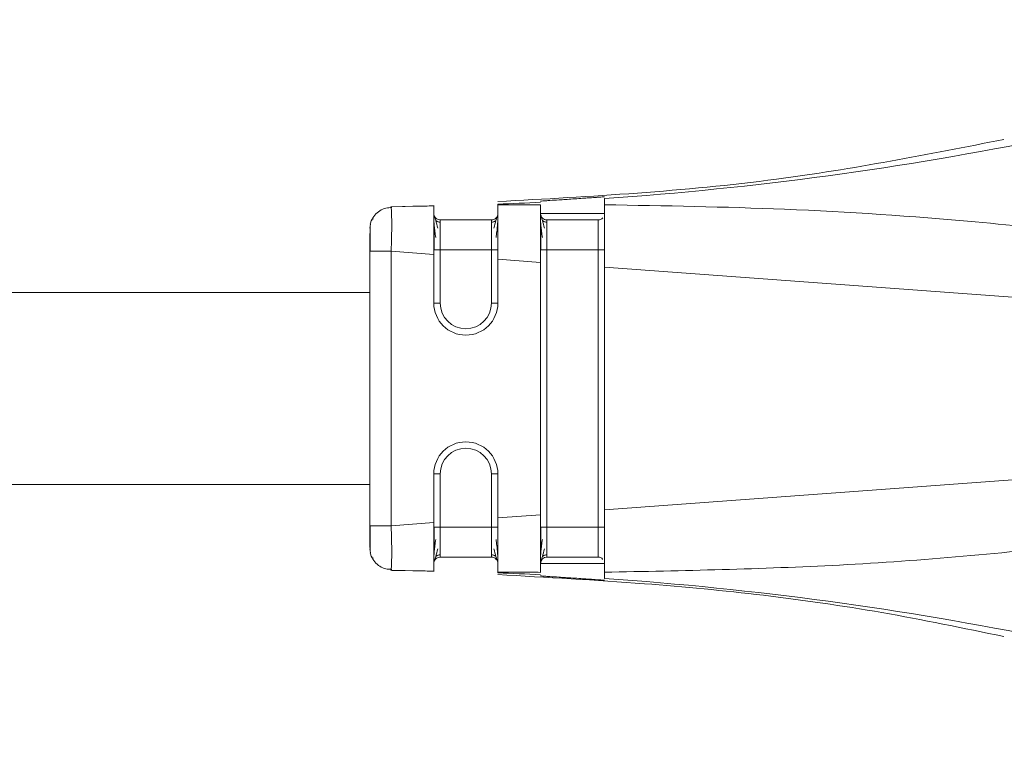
# Model space of a CAD drawing. Header units: millimetres. Extents: x -447 to 1924, y -61 to 422.
# Tile 56 of 59: x 1860 to 1883, y 153 to 171. Entities that reach past the tile are written whole.
import ezdxf

# ---------------------------------------------------------------- set-up
doc = ezdxf.new("R2010")
doc.units = ezdxf.units.MM

# ---------------------------------------------------------------- blocks, each defined once
blk = doc.blocks.new('Drawing View6')
at = {"color": 7, "linetype": 'Continuous', "lineweight": 18}
for p, q in [((717.678, -12.524), (717.678, -12.671)), ((712.669, -12.716), (713.678, -12.697)), ((712.677, -12.737), (712.669, -12.716)), ((712.692, -12.716), (713.188, -12.705)), ((713.684, -12.692), (713.188, -12.705)), ((717.678, -12.875), (716.178, -12.875)), ((712.178, -13.216), (712.196, -13.123)), ((713.828, -13.025), (715.028, -13.025)), ((715.178, -12.951), (715.178, -12.938)), ((716.328, -13.025), (717.528, -13.025)), ((712.178, -20.19), (712.178, -13.761)), ((712.678, -20.19), (712.678, -13.761)), ((712.678, -13.761), (713.678, -13.834)), ((713.678, -13.724), (713.828, -13.724)), ((713.678, -14.975), (713.678, -13.834)), ((713.828, -13.724), (713.828, -14.975)), ((713.828, -13.724), (715.028, -13.724)), ((715.028, -14.975), (715.028, -13.724)), ((716.178, -13.724), (716.328, -13.724)), ((716.328, -13.724), (716.328, -20.227)), ((716.328, -13.724), (717.528, -13.724)), ((717.528, -20.227), (717.528, -13.724)), ((715.178, -14.975), (715.178, -13.945)), ((715.178, -13.945), (716.178, -14.019)), ((716.178, -19.931), (716.178, -14.019)), ((717.678, -14.13), (732.873, -15.254)), ((717.678, -19.82), (717.678, -14.13)), ((712.178, -14.725), (639.768, -14.725)), ((713.678, -14.975), (713.828, -14.975)), ((715.178, -14.975), (715.028, -14.975)), ((717.678, -19.82), (732.873, -18.697)), ((713.678, -20.116), (713.678, -18.975)), ((713.678, -18.975), (713.828, -18.975)), ((713.828, -18.975), (713.828, -20.227)), ((715.028, -20.227), (715.028, -18.975)), ((715.178, -18.975), (715.028, -18.975)), ((715.178, -20.005), (715.178, -18.975)), ((712.178, -19.225), (639.768, -19.225)), ((715.178, -20.005), (716.178, -19.931)), ((712.178, -20.19), (712.196, -20.19)), ((712.678, -20.19), (713.678, -20.116)), ((713.828, -20.227), (715.028, -20.227)), ((716.328, -20.227), (717.528, -20.227)), ((712.178, -20.734), (712.196, -20.827)), ((712.187, -20.708), (712.187, -20.779)), ((713.828, -20.925), (715.028, -20.925)), ((716.328, -20.925), (717.528, -20.925)), ((712.669, -21.234), (712.677, -21.214)), ((716.178, -21.075), (717.678, -21.075)), ((712.669, -21.234), (713.678, -21.253)), ((713.188, -21.245), (712.692, -21.235)), ((713.188, -21.245), (713.684, -21.258))]:
    blk.add_line(p, q, dxfattribs=at)
at = {"color": 7, "linetype": 'Continuous', "lineweight": 18, "flags": 128}
for points in [[(713.678, -20.227), (713.681, -20.227), (713.69, -20.227), (713.703, -20.227), (713.722, -20.227), (713.745, -20.227), (713.771, -20.227), (713.799, -20.227), (713.828, -20.227)], [(716.178, -20.227), (716.181, -20.227), (716.19, -20.227), (716.203, -20.227), (716.222, -20.227), (716.245, -20.227), (716.271, -20.227), (716.299, -20.227), (716.328, -20.227)]]:
    blk.add_lwpolyline(points, dxfattribs=at)
at = {"color": 7, "linetype": 'Continuous', "lineweight": 18}
for centre, radius, start, end in [((712.22, 66.883), 79.595, 273.93236, 289.08957), ((712.253, 66.602), 79.312, 272.11365, 272.83673), ((716.328, -12.875), 0.15, 179.9972, 270), ((713.828, -12.875), 0.15, 202.2284, 270), ((714.428, -14.975), 0.75, 180, 0), ((714.428, -14.975), 0.6, 180, 0), ((714.428, -18.975), 0.75, 0, 180), ((714.428, -18.975), 0.6, 0, 180), ((713.828, -21.075), 0.15, 90, 157.6064), ((716.328, -21.075), 0.15, 90, 180), ((712.253, -100.551), 79.311, 87.16326, 87.88636), ((712.22, -100.833), 79.595, 70.91041, 86.06764)]:
    blk.add_arc(centre, radius, start, end, dxfattribs=at)
for points, knots in [([(727.034, -11.14), (725.263, -11.488), (721.346, -12.258), (717.359, -12.476), (715.175, -12.596)], [0, 0, 0, 0, 0.45216, 1, 1, 1, 1]), ([(715.178, -12.656), (715.178, -12.657), (715.178, -12.66), (715.178, -12.671), (715.178, -12.675)], [0, 0, 0, 0, 0.5536399, 1, 1, 1, 1]), ([(716.178, -12.668), (715.99, -12.669), (715.657, -12.671), (715.324, -12.674), (715.178, -12.675)], [0, 0, 0, 0, 0.563222, 1, 1, 1, 1]), ([(715.178, -12.675), (715.178, -12.708), (715.178, -12.773), (715.178, -13.071), (715.178, -13.47), (715.178, -13.785), (715.178, -13.945)], [0, 0, 0, 0, 0.256857, 0.499427, 0.744777, 1, 1, 1, 1]), ([(717.678, -12.484), (717.668, -12.485), (717.653, -12.485), (717.56, -12.491), (717.448, -12.499), (717.299, -12.51), (717.117, -12.522), (716.941, -12.534), (716.766, -12.546), (716.579, -12.558), (716.419, -12.568), (716.301, -12.576), (716.205, -12.582), (716.189, -12.584), (716.178, -12.585)], [0, 0, 0, 0, 0.1201084, 0.1833772, 0.2486222, 0.3470379, 0.4156022, 0.4969406, 0.5713599, 0.6382175, 0.7488006, 0.8134106, 0.8769066, 1, 1, 1, 1]), ([(716.178, -12.668), (716.178, -12.71), (716.178, -12.794), (716.178, -13.113), (716.178, -13.535), (716.178, -13.858), (716.178, -14.019)], [0, 0, 0, 0, 0.249034, 0.499186, 0.749184, 1, 1, 1, 1]), ([(732.873, -15.254), (733.399, -15.19), (734.036, -15.112), (734.716, -14.924), (734.897, -14.847), (734.974, -14.789), (735.001, -14.76), (735.017, -14.732), (735.026, -14.701), (735.022, -14.665), (735.001, -14.626), (734.963, -14.585), (734.869, -14.514), (734.672, -14.42), (734.185, -14.25), (733.215, -14.014), (731.501, -13.691), (729.14, -13.352), (725.841, -13.001), (721.987, -12.743), (719.085, -12.694), (717.678, -12.671)], [0, 0, 0, 0, 0.079633, 0.096416, 0.106506, 0.108989, 0.110947, 0.112535, 0.113904, 0.115836, 0.117972, 0.120667, 0.124353, 0.135955, 0.15357, 0.20236, 0.286651, 0.417176, 0.562519, 0.787792, 1, 1, 1, 1]), ([(717.678, -12.671), (717.678, -12.726), (717.678, -12.835), (717.678, -13.073), (717.678, -13.191)], [0, 0, 0, 0, 0.5095325, 1, 1, 1, 1]), ([(712.696, -12.736), (712.648, -12.738), (712.549, -12.742), (712.408, -12.805), (712.285, -12.906), (712.237, -12.999), (712.213, -13.045)], [0, 0, 0, 0, 0.2326117, 0.4841748, 0.7442196, 1, 1, 1, 1]), ([(712.678, -13.761), (712.682, -13.622), (712.691, -13.348), (712.692, -13.003), (712.686, -12.818), (712.68, -12.744), (712.677, -12.737), (712.677, -12.737)], [0, 0, 0, 0, 0.289539, 0.569313, 0.844614, 0.990107, 1, 1, 1, 1]), ([(713.214, -12.705), (713.216, -12.705), (713.219, -12.705), (713.535, -12.699), (713.678, -12.697)], [0, 0, 0, 0, 0.5476621, 1, 1, 1, 1]), ([(713.678, -12.697), (713.678, -12.713), (713.678, -12.743), (713.678, -13.013), (713.678, -13.384), (713.678, -13.684), (713.678, -13.834)], [0, 0, 0, 0, 0.2502548, 0.5000928, 0.7497763, 1, 1, 1, 1]), ([(712.261, -13.002), (712.243, -13.012), (712.211, -13.031), (712.194, -13.095), (712.186, -13.125)], [0, 0, 0, 0, 0.524709, 1, 1, 1, 1]), ([(713.678, -12.94), (713.678, -12.972), (713.679, -13.034), (713.687, -13.158), (713.701, -13.291), (713.715, -13.388), (713.722, -13.435)], [0, 0, 0, 0, 0.262057, 0.516005, 0.761874, 1, 1, 1, 1]), ([(713.772, -13.219), (713.754, -13.152), (713.727, -13.051), (713.701, -12.965), (713.693, -12.942), (713.689, -12.931)], [0, 0, 0, 0, 0.485154, 0.738623, 1, 1, 1, 1]), ([(713.828, -13.077), (713.819, -13.077), (713.8, -13.076), (713.772, -13.069), (713.745, -13.056), (713.729, -13.044), (713.722, -13.037)], [0, 0, 0, 0, 0.233003, 0.480022, 0.737313, 1, 1, 1, 1]), ([(713.828, -13.025), (713.828, -13.036), (713.828, -13.056), (713.828, -13.218), (713.828, -13.449), (713.828, -13.632), (713.828, -13.724)], [0, 0, 0, 0, 0.250957, 0.500564, 0.749846, 1, 1, 1, 1]), ([(715.028, -13.724), (715.028, -13.632), (715.028, -13.449), (715.028, -13.218), (715.028, -13.056), (715.028, -13.036), (715.028, -13.025)], [0, 0, 0, 0, 0.250154, 0.499436, 0.749043, 1, 1, 1, 1]), ([(715.135, -13.038), (715.127, -13.044), (715.112, -13.057), (715.084, -13.069), (715.056, -13.077), (715.037, -13.078), (715.028, -13.078)], [0, 0, 0, 0, 0.262685, 0.519976, 0.766996, 1, 1, 1, 1]), ([(715.167, -12.931), (715.163, -12.943), (715.155, -12.965), (715.129, -13.052), (715.102, -13.154), (715.084, -13.222)], [0, 0, 0, 0, 0.261424, 0.514828, 1, 1, 1, 1]), ([(715.135, -13.44), (715.142, -13.392), (715.156, -13.295), (715.169, -13.161), (715.177, -13.036), (715.178, -12.973), (715.178, -12.941)], [0, 0, 0, 0, 0.238194, 0.484055, 0.738008, 1, 1, 1, 1]), ([(716.178, -12.94), (716.178, -12.972), (716.179, -13.034), (716.187, -13.158), (716.201, -13.291), (716.215, -13.388), (716.222, -13.435)], [0, 0, 0, 0, 0.262057, 0.516005, 0.761874, 1, 1, 1, 1]), ([(716.272, -13.219), (716.254, -13.152), (716.227, -13.051), (716.201, -12.965), (716.193, -12.942), (716.189, -12.931)], [0, 0, 0, 0, 0.485154, 0.738623, 1, 1, 1, 1]), ([(716.328, -13.077), (716.319, -13.077), (716.3, -13.076), (716.272, -13.069), (716.245, -13.056), (716.229, -13.044), (716.222, -13.037)], [0, 0, 0, 0, 0.233003, 0.480022, 0.737313, 1, 1, 1, 1]), ([(716.328, -13.025), (716.328, -13.036), (716.328, -13.056), (716.328, -13.218), (716.328, -13.449), (716.328, -13.632), (716.328, -13.724)], [0, 0, 0, 0, 0.250957, 0.500564, 0.749846, 1, 1, 1, 1]), ([(717.637, -12.977), (717.636, -12.979), (717.624, -12.996), (717.586, -13.018), (717.547, -13.023), (717.528, -13.025)], [0, 0, 0, 0, 0.0382266, 0.5191133, 1, 1, 1, 1]), ([(717.528, -13.724), (717.528, -13.632), (717.528, -13.449), (717.528, -13.218), (717.528, -13.056), (717.528, -13.036), (717.528, -13.025)], [0, 0, 0, 0, 0.250154, 0.499436, 0.749043, 1, 1, 1, 1]), ([(712.178, -13.761), (712.178, -13.68), (712.178, -13.518), (712.178, -13.4), (712.178, -13.341)], [0, 0, 0, 0, 0.498954, 1, 1, 1, 1]), ([(712.187, -13.336), (712.187, -13.359), (712.187, -13.427), (712.186, -13.578), (712.186, -13.704), (712.186, -13.767)], [0, 0, 0, 0, 0.205255, 0.602522, 1, 1, 1, 1]), ([(712.187, -13.171), (712.187, -13.198), (712.187, -13.239), (712.187, -13.312), (712.187, -13.336)], [0, 0, 0, 0, 0.674154, 1, 1, 1, 1]), ([(713.689, -13.16), (713.689, -13.198), (713.689, -13.276), (713.689, -13.416), (713.688, -13.567), (713.688, -13.671), (713.688, -13.724)], [0, 0, 0, 0, 0.24996, 0.499871, 0.74992, 1, 1, 1, 1]), ([(716.189, -13.16), (716.189, -13.198), (716.189, -13.276), (716.189, -13.416), (716.188, -13.567), (716.188, -13.671), (716.188, -13.724)], [0, 0, 0, 0, 0.24996, 0.499871, 0.74992, 1, 1, 1, 1]), ([(717.678, -13.191), (717.678, -13.33), (717.678, -13.615), (717.678, -13.956), (717.678, -14.13)], [0, 0, 0, 0, 0.489594, 1, 1, 1, 1]), ([(717.678, -21.279), (719.516, -21.243), (723.292, -21.169), (727.976, -20.757), (731.416, -20.275), (733.256, -19.929), (734.285, -19.674), (734.763, -19.492), (734.936, -19.395), (735.004, -19.322), (735.025, -19.278), (735.025, -19.234), (735.004, -19.192), (734.964, -19.152), (734.904, -19.112), (734.754, -19.039), (734.409, -18.937), (733.756, -18.81), (733.207, -18.739), (732.873, -18.697)], [0, 0, 0, 0, 0.277154, 0.569443, 0.709641, 0.801655, 0.852576, 0.869317, 0.879228, 0.882226, 0.884534, 0.88657, 0.888768, 0.891501, 0.895083, 0.899771, 0.916625, 0.949186, 1, 1, 1, 1]), ([(717.678, -19.82), (717.678, -19.995), (717.678, -20.339), (717.678, -20.625), (717.678, -20.765)], [0, 0, 0, 0, 0.510317, 1, 1, 1, 1]), ([(715.178, -20.005), (715.178, -20.165), (715.178, -20.48), (715.178, -20.88), (715.178, -21.177), (715.178, -21.242), (715.178, -21.275)], [0, 0, 0, 0, 0.255216, 0.500584, 0.743135, 1, 1, 1, 1]), ([(716.178, -19.931), (716.178, -20.093), (716.178, -20.415), (716.178, -20.837), (716.178, -21.156), (716.178, -21.24), (716.178, -21.282)], [0, 0, 0, 0, 0.250822, 0.500825, 0.750972, 1, 1, 1, 1]), ([(712.178, -20.702), (712.178, -20.697), (712.178, -20.679), (712.178, -20.556), (712.178, -20.378), (712.178, -20.252), (712.178, -20.19)], [0, 0, 0, 0, 0.12452, 0.464871, 0.733495, 1, 1, 1, 1]), ([(712.186, -20.184), (712.186, -20.246), (712.186, -20.372), (712.187, -20.508), (712.187, -20.565), (712.187, -20.576)], [0, 0, 0, 0, 0.445553, 0.890852, 1, 1, 1, 1]), ([(712.186, -20.184), (712.186, -20.248), (712.186, -20.336), (712.186, -20.414), (712.186, -20.435)], [0, 0, 0, 0, 0.727809, 1, 1, 1, 1]), ([(712.196, -20.19), (712.2, -20.19), (712.214, -20.19), (712.318, -20.19), (712.481, -20.19), (712.612, -20.19), (712.678, -20.19)], [0, 0, 0, 0, 0.152691, 0.435127, 0.717564, 1, 1, 1, 1]), ([(712.677, -21.214), (712.677, -21.213), (712.68, -21.206), (712.686, -21.132), (712.692, -20.947), (712.691, -20.661), (712.685, -20.399), (712.68, -20.26), (712.678, -20.19)], [0, 0, 0, 0, 0.009732, 0.15501, 0.430006, 0.709355, 0.853404, 1, 1, 1, 1]), ([(713.678, -20.116), (713.678, -20.266), (713.678, -20.566), (713.678, -20.937), (713.678, -21.207), (713.678, -21.238), (713.678, -21.253)], [0, 0, 0, 0, 0.250098, 0.499887, 0.749619, 1, 1, 1, 1]), ([(713.688, -20.219), (713.688, -20.272), (713.688, -20.377), (713.689, -20.529), (713.689, -20.671), (713.689, -20.749), (713.689, -20.788)], [0, 0, 0, 0, 0.250249, 0.500316, 0.750202, 1, 1, 1, 1]), ([(713.828, -20.227), (713.828, -20.318), (713.828, -20.501), (713.828, -20.732), (713.828, -20.894), (713.828, -20.915), (713.828, -20.925)], [0, 0, 0, 0, 0.250154, 0.499436, 0.749043, 1, 1, 1, 1]), ([(715.028, -20.925), (715.028, -20.915), (715.028, -20.894), (715.028, -20.732), (715.028, -20.501), (715.028, -20.318), (715.028, -20.227)], [0, 0, 0, 0, 0.250957, 0.500564, 0.749846, 1, 1, 1, 1]), ([(716.188, -20.219), (716.188, -20.272), (716.188, -20.377), (716.189, -20.529), (716.189, -20.671), (716.189, -20.749), (716.189, -20.788)], [0, 0, 0, 0, 0.250249, 0.500316, 0.750202, 1, 1, 1, 1]), ([(716.328, -20.227), (716.328, -20.318), (716.328, -20.501), (716.328, -20.732), (716.328, -20.894), (716.328, -20.915), (716.328, -20.925)], [0, 0, 0, 0, 0.250154, 0.499436, 0.749043, 1, 1, 1, 1]), ([(717.528, -20.925), (717.528, -20.915), (717.528, -20.894), (717.528, -20.732), (717.528, -20.501), (717.528, -20.318), (717.528, -20.227)], [0, 0, 0, 0, 0.250957, 0.500564, 0.749846, 1, 1, 1, 1]), ([(713.722, -20.511), (713.715, -20.559), (713.701, -20.656), (713.687, -20.792), (713.679, -20.917), (713.678, -20.98), (713.678, -21.012)], [0, 0, 0, 0, 0.238318, 0.484229, 0.738103, 1, 1, 1, 1]), ([(715.178, -21.012), (715.178, -20.98), (715.177, -20.917), (715.169, -20.792), (715.156, -20.657), (715.142, -20.559), (715.135, -20.511)], [0, 0, 0, 0, 0.261912, 0.51579, 0.761682, 1, 1, 1, 1]), ([(716.222, -20.511), (716.215, -20.559), (716.201, -20.656), (716.187, -20.792), (716.179, -20.917), (716.178, -20.98), (716.178, -21.012)], [0, 0, 0, 0, 0.238318, 0.484229, 0.738103, 1, 1, 1, 1]), ([(712.187, -20.576), (712.187, -20.614), (712.187, -20.702), (712.187, -20.751), (712.187, -20.779)], [0, 0, 0, 0, 0.430026, 1, 1, 1, 1]), ([(713.689, -21.02), (713.693, -21.008), (713.701, -20.986), (713.727, -20.899), (713.754, -20.796), (713.772, -20.729)], [0, 0, 0, 0, 0.261307, 0.514798, 1, 1, 1, 1]), ([(715.084, -20.729), (715.102, -20.796), (715.13, -20.899), (715.155, -20.986), (715.164, -21.009), (715.168, -21.02)], [0, 0, 0, 0, 0.48507, 0.738518, 1, 1, 1, 1]), ([(716.189, -21.02), (716.193, -21.008), (716.201, -20.986), (716.227, -20.899), (716.254, -20.796), (716.272, -20.729)], [0, 0, 0, 0, 0.261307, 0.514798, 1, 1, 1, 1]), ([(712.186, -20.825), (712.194, -20.855), (712.211, -20.919), (712.243, -20.938), (712.261, -20.949)], [0, 0, 0, 0, 0.475345, 1, 1, 1, 1]), ([(712.213, -20.905), (712.237, -20.951), (712.285, -21.044), (712.408, -21.145), (712.549, -21.208), (712.648, -21.212), (712.696, -21.215)], [0, 0, 0, 0, 0.25578, 0.515825, 0.767388, 1, 1, 1, 1]), ([(712.213, -20.905), (712.237, -20.951), (712.285, -21.044), (712.408, -21.145), (712.539, -21.205), (712.628, -21.209), (712.665, -21.211)], [0, 0, 0, 0, 0.2694513, 0.5433949, 0.8084034, 1, 1, 1, 1]), ([(713.722, -20.912), (713.729, -20.906), (713.745, -20.894), (713.772, -20.881), (713.8, -20.873), (713.819, -20.873), (713.828, -20.872)], [0, 0, 0, 0, 0.262686, 0.519977, 0.766996, 1, 1, 1, 1]), ([(715.028, -20.872), (715.037, -20.873), (715.056, -20.873), (715.084, -20.881), (715.112, -20.894), (715.127, -20.906), (715.135, -20.912)], [0, 0, 0, 0, 0.233001, 0.48002, 0.737312, 1, 1, 1, 1]), ([(716.222, -20.912), (716.229, -20.906), (716.245, -20.894), (716.272, -20.881), (716.3, -20.873), (716.319, -20.873), (716.328, -20.872)], [0, 0, 0, 0, 0.262686, 0.519977, 0.766996, 1, 1, 1, 1]), ([(717.637, -20.973), (717.636, -20.972), (717.624, -20.954), (717.586, -20.933), (717.547, -20.928), (717.528, -20.925)], [0, 0, 0, 0, 0.037139, 0.518569, 1, 1, 1, 1]), ([(717.678, -20.765), (717.678, -20.881), (717.678, -21.117), (717.678, -21.224), (717.678, -21.279)], [0, 0, 0, 0, 0.490542, 1, 1, 1, 1]), ([(713.678, -21.253), (713.535, -21.251), (713.219, -21.245), (713.216, -21.245), (713.214, -21.245)], [0, 0, 0, 0, 0.452351, 1, 1, 1, 1]), ([(715.177, -21.336), (716.322, -21.399), (719.333, -21.562), (723.303, -22.013), (726.084, -22.589), (727.036, -22.786)], [0, 0, 0, 0, 0.287812, 0.75612, 1, 1, 1, 1]), ([(715.178, -21.275), (715.364, -21.276), (715.697, -21.28), (716.03, -21.281), (716.178, -21.282)], [0, 0, 0, 0, 0.556487, 1, 1, 1, 1]), ([(715.178, -21.275), (715.178, -21.281), (715.178, -21.291), (715.178, -21.293), (715.178, -21.294)], [0, 0, 0, 0, 0.566355, 1, 1, 1, 1]), ([(716.178, -21.366), (716.189, -21.367), (716.205, -21.368), (716.301, -21.374), (716.419, -21.382), (716.579, -21.392), (716.766, -21.404), (716.941, -21.416), (717.117, -21.428), (717.299, -21.44), (717.448, -21.451), (717.56, -21.459), (717.653, -21.465), (717.668, -21.465), (717.678, -21.466)], [0, 0, 0, 0, 0.123082, 0.18658, 0.251196, 0.361764, 0.428626, 0.503058, 0.584391, 0.652955, 0.751381, 0.816619, 0.879885, 1, 1, 1, 1]), ([(717.678, -21.279), (717.678, -21.325), (717.678, -21.404), (717.678, -21.419), (717.678, -21.426)], [0, 0, 0, 0, 0.576678, 1, 1, 1, 1])]:
    blk.add_open_spline(points, degree=3, knots=knots, dxfattribs=at)
for points in [[(715.178, -12.875), (715.176, -12.895), (715.171, -12.934), (715.137, -12.984), (715.087, -13.018), (715.048, -13.023), (715.028, -13.025)], [(712.178, -13.761), (712.186, -13.761), (712.201, -13.761), (712.316, -13.761), (712.482, -13.761), (712.613, -13.761), (712.678, -13.761)], [(715.178, -13.724), (715.176, -13.724), (715.171, -13.724), (715.137, -13.724), (715.087, -13.724), (715.048, -13.724), (715.028, -13.724)], [(717.678, -13.724), (717.676, -13.724), (717.671, -13.724), (717.637, -13.724), (717.587, -13.724), (717.548, -13.724), (717.528, -13.724)], [(715.178, -20.227), (715.176, -20.227), (715.171, -20.227), (715.137, -20.227), (715.087, -20.227), (715.048, -20.227), (715.028, -20.227)], [(717.678, -20.227), (717.676, -20.227), (717.671, -20.227), (717.637, -20.227), (717.587, -20.227), (717.548, -20.227), (717.528, -20.227)], [(715.178, -21.075), (715.176, -21.055), (715.171, -21.016), (715.137, -20.967), (715.087, -20.932), (715.048, -20.927), (715.028, -20.925)]]:
    blk.add_open_spline(points, degree=3, dxfattribs=at)

msp = doc.modelspace()

# ---------------------------------------------------------------- block references
at = {"color": 7, "linetype": 'Continuous', "lineweight": 18}
msp.add_blockref('Drawing View6', (1155.875, 179.083), dxfattribs=at)

doc.saveas('drawing.dxf')
